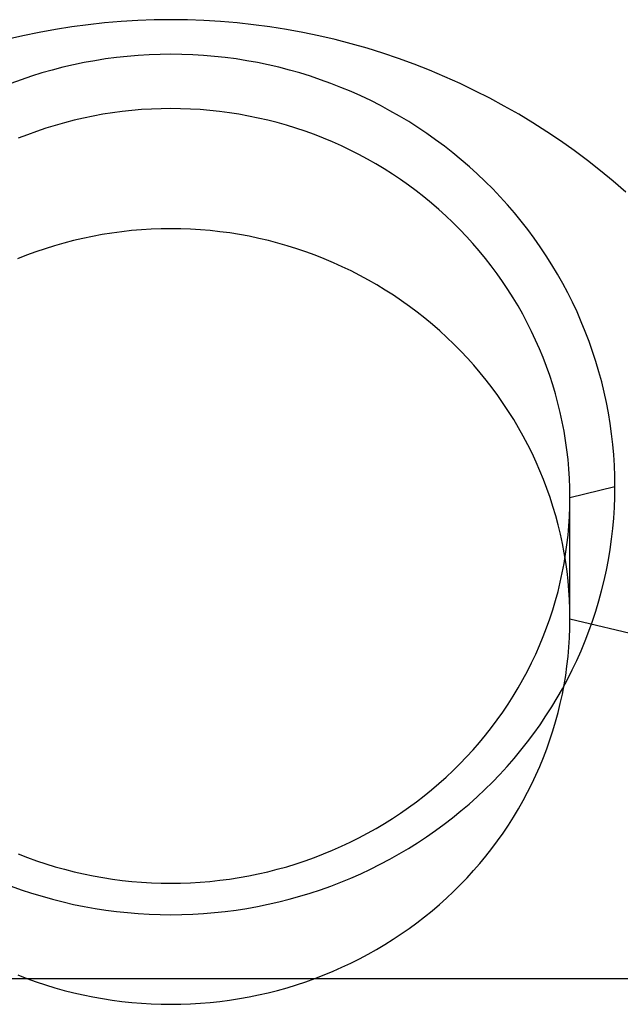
# Model space of a CAD drawing. Extents: x -5 to 5, y -2 to 2.
# Tile 17 of 59: x -1.548 to -1.359, y -1.309 to -0.999. Entities that reach past the tile are written whole.
import ezdxf

# ---------------------------------------------------------------- set-up
doc = ezdxf.new("R2010")
doc.units = 0

msp = doc.modelspace()

# ---------------------------------------------------------------- linework, layer by layer
at = {"layer": 'solid extract', "color": 5, "linetype": 'CONTINUOUS'}
for p, q in [((-1.526023, -1.000401, -2.870798), (-1.531194, -1.001092, -2.87094)), ((-1.520835, -0.999835, -2.870683), (-1.526023, -1.000401, -2.870798)), ((-1.515643, -0.999395, -2.870593), (-1.520835, -0.999835, -2.870683)), ((-1.510431, -0.99908, -2.870529), (-1.515643, -0.999395, -2.870593)), ((-1.505224, -0.998892, -2.87049), (-1.510431, -0.99908, -2.870529)), ((-1.500019, -0.998828, -2.870478), (-1.505224, -0.998892, -2.87049)), ((-1.494808, -0.998891, -2.87049), (-1.500019, -0.998828, -2.870478)), ((-1.48959, -0.999079, -2.870529), (-1.494808, -0.998891, -2.87049)), ((-1.484389, -0.999393, -2.870593), (-1.48959, -0.999079, -2.870529)), ((-1.479188, -0.999833, -2.870682), (-1.484389, -0.999393, -2.870593)), ((-1.474002, -1.000398, -2.870798), (-1.479188, -0.999833, -2.870682)), ((-1.468839, -1.001087, -2.870939), (-1.474002, -1.000398, -2.870798)), ((-1.541471, -1.002847, -2.871298), (-1.546583, -1.003911, -2.871516)), ((-1.536339, -1.001906, -2.871106), (-1.541471, -1.002847, -2.871298)), ((-1.531194, -1.001092, -2.87094), (-1.536339, -1.001906, -2.871106)), ((-1.463685, -1.001903, -2.871105), (-1.468839, -1.001087, -2.870939)), ((-1.458549, -1.002843, -2.871298), (-1.463685, -1.001903, -2.871105)), ((-1.453439, -1.003905, -2.871515), (-1.458549, -1.002843, -2.871298)), ((-1.546583, -1.003911, -2.871516), (-1.551665, -1.005097, -2.87176)), ((-1.448366, -1.005089, -2.871758), (-1.453439, -1.003905, -2.871515)), ((-1.443323, -1.006395, -2.872026), (-1.448366, -1.005089, -2.871758)), ((-1.438305, -1.007826, -2.87232), (-1.443323, -1.006395, -2.872026)), ((-1.503424, -1.00975, -3.128263), (-1.506855, -1.009874, -3.128289)), ((-1.5, -1.009709, -3.128254), (-1.503424, -1.00975, -3.128263)), ((-1.496575, -1.00975, -3.128263), (-1.5, -1.009709, -3.128254)), ((-1.493149, -1.009873, -3.128289), (-1.496575, -1.00975, -3.128263)), ((-1.433321, -1.009377, -2.87264), (-1.438305, -1.007826, -2.87232)), ((-1.428379, -1.011047, -2.872985), (-1.433321, -1.009377, -2.87264)), ((-1.527278, -1.012337, -3.128826), (-1.53064, -1.013033, -3.128978)), ((-1.523901, -1.011722, -3.128692), (-1.527278, -1.012337, -3.128826)), ((-1.520515, -1.011189, -3.128576), (-1.523901, -1.011722, -3.128692)), ((-1.517116, -1.010738, -3.128477), (-1.520515, -1.011189, -3.128576)), ((-1.5137, -1.010367, -3.128397), (-1.517116, -1.010738, -3.128477)), ((-1.510284, -1.01008, -3.128334), (-1.5137, -1.010367, -3.128397)), ((-1.506855, -1.009874, -3.128289), (-1.510284, -1.01008, -3.128334)), ((-1.489728, -1.010079, -3.128334), (-1.493149, -1.009873, -3.128289)), ((-1.486311, -1.010366, -3.128397), (-1.489728, -1.010079, -3.128334)), ((-1.482903, -1.010735, -3.128477), (-1.486311, -1.010366, -3.128397)), ((-1.479498, -1.011187, -3.128575), (-1.482903, -1.010735, -3.128477)), ((-1.476111, -1.01172, -3.128691), (-1.479498, -1.011187, -3.128575)), ((-1.472736, -1.012334, -3.128825), (-1.476111, -1.01172, -3.128691)), ((-1.469376, -1.013029, -3.128977), (-1.472736, -1.012334, -3.128825)), ((-1.423487, -1.012833, -2.873354), (-1.428379, -1.011047, -2.872985)), ((-1.418639, -1.014738, -2.873748), (-1.423487, -1.012833, -2.873354)), ((-1.540588, -1.015597, -3.129538), (-1.543862, -1.016612, -3.129761)), ((-1.537295, -1.014663, -3.129334), (-1.540588, -1.015597, -3.129538)), ((-1.533981, -1.013809, -3.129147), (-1.537295, -1.014663, -3.129334)), ((-1.53064, -1.013033, -3.128978), (-1.533981, -1.013809, -3.129147)), ((-1.466041, -1.013803, -3.129146), (-1.469376, -1.013029, -3.128977)), ((-1.462722, -1.014659, -3.129333), (-1.466041, -1.013803, -3.129146)), ((-1.459422, -1.015594, -3.129538), (-1.462722, -1.014659, -3.129333)), ((-1.456147, -1.016608, -3.12976), (-1.459422, -1.015594, -3.129538)), ((-1.413831, -1.016762, -2.874168), (-1.418639, -1.014738, -2.873748)), ((-1.547111, -1.017704, -3.13), (-1.550329, -1.018874, -3.130257)), ((-1.543862, -1.016612, -3.129761), (-1.547111, -1.017704, -3.13)), ((-1.452904, -1.017699, -3.129999), (-1.456147, -1.016608, -3.12976)), ((-1.449693, -1.018865, -3.130255), (-1.452904, -1.017699, -3.129999)), ((-1.446506, -1.020111, -3.130529), (-1.449693, -1.018865, -3.130255)), ((-1.409072, -1.018903, -2.874613), (-1.413831, -1.016762, -2.874168)), ((-1.404369, -1.021156, -2.875083), (-1.409072, -1.018903, -2.874613)), ((-1.443349, -1.021434, -3.13082), (-1.446506, -1.020111, -3.130529)), ((-1.440227, -1.022831, -3.131128), (-1.443349, -1.021434, -3.13082)), ((-1.399732, -1.023518, -2.875576), (-1.404369, -1.021156, -2.875083)), ((-1.437146, -1.024301, -3.131452), (-1.440227, -1.022831, -3.131128)), ((-1.434106, -1.025842, -3.131793), (-1.437146, -1.024301, -3.131452)), ((-1.39515, -1.025993, -2.876094), (-1.399732, -1.023518, -2.875576)), ((-1.518393, -1.028113, -3.118132), (-1.521428, -1.02859, -3.118235)), ((-1.515345, -1.027708, -3.118044), (-1.518393, -1.028113, -3.118132)), ((-1.512282, -1.027376, -3.117972), (-1.515345, -1.027708, -3.118044)), ((-1.50922, -1.027119, -3.117916), (-1.512282, -1.027376, -3.117972)), ((-1.506145, -1.026934, -3.117876), (-1.50922, -1.027119, -3.117916)), ((-1.50307, -1.026824, -3.117852), (-1.506145, -1.026934, -3.117876)), ((-1.5, -1.026787, -3.117844), (-1.50307, -1.026824, -3.117852)), ((-1.49693, -1.026824, -3.117852), (-1.5, -1.026787, -3.117844)), ((-1.493858, -1.026934, -3.117876), (-1.49693, -1.026824, -3.117852)), ((-1.490791, -1.027118, -3.117916), (-1.493858, -1.026934, -3.117876)), ((-1.487728, -1.027375, -3.117972), (-1.490791, -1.027118, -3.117916)), ((-1.484672, -1.027706, -3.118043), (-1.487728, -1.027375, -3.117972)), ((-1.481619, -1.028111, -3.118131), (-1.484672, -1.027706, -3.118043)), ((-1.478583, -1.028588, -3.118235), (-1.481619, -1.028111, -3.118131)), ((-1.431101, -1.027459, -3.13215), (-1.434106, -1.025842, -3.131793)), ((-1.428134, -1.029148, -3.132525), (-1.431101, -1.027459, -3.13215)), ((-1.390624, -1.028582, -2.876638), (-1.39515, -1.025993, -2.876094)), ((-1.53344, -1.031226, -3.118808), (-1.536393, -1.032063, -3.11899)), ((-1.530468, -1.03046, -3.118641), (-1.53344, -1.031226, -3.118808)), ((-1.527471, -1.029765, -3.11849), (-1.530468, -1.03046, -3.118641)), ((-1.524456, -1.029142, -3.118355), (-1.527471, -1.029765, -3.11849)), ((-1.521428, -1.02859, -3.118235), (-1.524456, -1.029142, -3.118355)), ((-1.475556, -1.029139, -3.118354), (-1.478583, -1.028588, -3.118235)), ((-1.472543, -1.029762, -3.118489), (-1.475556, -1.029139, -3.118354)), ((-1.469553, -1.030455, -3.11864), (-1.472543, -1.029762, -3.118489)), ((-1.466576, -1.031222, -3.118807), (-1.469553, -1.030455, -3.11864)), ((-1.463616, -1.032061, -3.118989), (-1.466576, -1.031222, -3.118807)), ((-1.425212, -1.030907, -3.132916), (-1.428134, -1.029148, -3.132525)), ((-1.422339, -1.032732, -3.133322), (-1.425212, -1.030907, -3.132916)), ((-1.38616, -1.031281, -2.877206), (-1.390624, -1.028582, -2.876638)), ((-1.381767, -1.034084, -2.877798), (-1.38616, -1.031281, -2.877206)), ((-1.542245, -1.033952, -3.119402), (-1.545132, -1.035, -3.119631)), ((-1.53933, -1.032972, -3.119188), (-1.542245, -1.033952, -3.119402)), ((-1.536393, -1.032063, -3.11899), (-1.53933, -1.032972, -3.119188)), ((-1.460679, -1.032969, -3.119187), (-1.463616, -1.032061, -3.118989)), ((-1.457769, -1.033947, -3.119401), (-1.460679, -1.032969, -3.119187)), ((-1.454888, -1.034993, -3.119629), (-1.457769, -1.033947, -3.119401)), ((-1.419517, -1.034624, -3.133744), (-1.422339, -1.032732, -3.133322)), ((-1.377453, -1.036987, -2.878412), (-1.381767, -1.034084, -2.877798)), ((-1.545132, -1.035, -3.119631), (-1.547986, -1.036115, -3.119874)), ((-1.452029, -1.03611, -3.119873), (-1.454888, -1.034993, -3.119629)), ((-1.449196, -1.037296, -3.120133), (-1.452029, -1.03611, -3.119873)), ((-1.446394, -1.038549, -3.120408), (-1.449196, -1.037296, -3.120133)), ((-1.416737, -1.036587, -3.134182), (-1.419517, -1.034624, -3.133744)), ((-1.414006, -1.038617, -3.134637), (-1.416737, -1.036587, -3.134182)), ((-1.373206, -1.039997, -2.879051), (-1.377453, -1.036987, -2.878412)), ((-1.443628, -1.039867, -3.120697), (-1.446394, -1.038549, -3.120408)), ((-1.4409, -1.04125, -3.121001), (-1.443628, -1.039867, -3.120697)), ((-1.411327, -1.04071, -3.135106), (-1.414006, -1.038617, -3.134637)), ((-1.408706, -1.042863, -3.13559), (-1.411327, -1.04071, -3.135106)), ((-1.369029, -1.043113, -2.879715), (-1.373206, -1.039997, -2.879051)), ((-1.438201, -1.0427, -3.121321), (-1.4409, -1.04125, -3.121001)), ((-1.435537, -1.044216, -3.121655), (-1.438201, -1.0427, -3.121321)), ((-1.406143, -1.045076, -3.136089), (-1.408706, -1.042863, -3.13559)), ((-1.364928, -1.04633, -2.880402), (-1.369029, -1.043113, -2.879715)), ((-1.432913, -1.045794, -3.122004), (-1.435537, -1.044216, -3.121655)), ((-1.430333, -1.047432, -3.122367), (-1.432913, -1.045794, -3.122004)), ((-1.403632, -1.047354, -3.136603), (-1.406143, -1.045076, -3.136089)), ((-1.36091, -1.049642, -2.881112), (-1.364928, -1.04633, -2.880402)), ((-1.427797, -1.04913, -3.122744), (-1.430333, -1.047432, -3.122367)), ((-1.4253, -1.050892, -3.123135), (-1.427797, -1.04913, -3.122744)), ((-1.401177, -1.049693, -3.137133), (-1.403632, -1.047354, -3.136603)), ((-1.398782, -1.052088, -3.137676), (-1.401177, -1.049693, -3.137133)), ((-1.356983, -1.053043, -2.881844), (-1.36091, -1.049642, -2.881112)), ((-1.422846, -1.052715, -3.123541), (-1.4253, -1.050892, -3.123135)), ((-1.420438, -1.054594, -3.123961), (-1.422846, -1.052715, -3.123541)), ((-1.396452, -1.054536, -3.138232), (-1.398782, -1.052088, -3.137676)), ((-1.418082, -1.056528, -3.124393), (-1.420438, -1.054594, -3.123961)), ((-1.394186, -1.057036, -3.138803), (-1.396452, -1.054536, -3.138232)), ((-1.415778, -1.058516, -3.124839), (-1.418082, -1.056528, -3.124393)), ((-1.413519, -1.060562, -3.125299), (-1.415778, -1.058516, -3.124839)), ((-1.39198, -1.059595, -3.139387), (-1.394186, -1.057036, -3.138803)), ((-1.411311, -1.062663, -3.125772), (-1.413519, -1.060562, -3.125299)), ((-1.389838, -1.062207, -3.139986), (-1.39198, -1.059595, -3.139387)), ((-1.387763, -1.064867, -3.140597), (-1.389838, -1.062207, -3.139986)), ((-1.515452, -1.065523, -2.97697), (-1.518522, -1.065935, -2.977052)), ((-1.512372, -1.065185, -2.976904), (-1.515452, -1.065523, -2.97697)), ((-1.509289, -1.064922, -2.976852), (-1.512372, -1.065185, -2.976904)), ((-1.506195, -1.064734, -2.976815), (-1.509289, -1.064922, -2.976852)), ((-1.503102, -1.064621, -2.976792), (-1.506195, -1.064734, -2.976815)), ((-1.500011, -1.064584, -2.976785), (-1.503102, -1.064621, -2.976792)), ((-1.496916, -1.064621, -2.976792), (-1.500011, -1.064584, -2.976785)), ((-1.493818, -1.064733, -2.976814), (-1.496916, -1.064621, -2.976792)), ((-1.490729, -1.064921, -2.976851), (-1.493818, -1.064733, -2.976814)), ((-1.487641, -1.065183, -2.976903), (-1.490729, -1.064921, -2.976851)), ((-1.484563, -1.065521, -2.97697), (-1.487641, -1.065183, -2.976903)), ((-1.481498, -1.065932, -2.977051), (-1.484563, -1.065521, -2.97697)), ((-1.409157, -1.064816, -3.126258), (-1.411311, -1.062663, -3.125772)), ((-1.407061, -1.067015, -3.126756), (-1.409157, -1.064816, -3.126258)), ((-1.385758, -1.067571, -3.14122), (-1.387763, -1.064867, -3.140597)), ((-1.530664, -1.068324, -2.977525), (-1.533654, -1.069102, -2.97768)), ((-1.527651, -1.067616, -2.977385), (-1.530664, -1.068324, -2.977525)), ((-1.524619, -1.066982, -2.977259), (-1.527651, -1.067616, -2.977385)), ((-1.521574, -1.066421, -2.977148), (-1.524619, -1.066982, -2.977259)), ((-1.518522, -1.065935, -2.977052), (-1.521574, -1.066421, -2.977148)), ((-1.47844, -1.066419, -2.977148), (-1.481498, -1.065932, -2.977051)), ((-1.475392, -1.066979, -2.977259), (-1.47844, -1.066419, -2.977148)), ((-1.472362, -1.067613, -2.977384), (-1.475392, -1.066979, -2.977259)), ((-1.469354, -1.068319, -2.977524), (-1.472362, -1.067613, -2.977384)), ((-1.466365, -1.069097, -2.977679), (-1.469354, -1.068319, -2.977524)), ((-1.405022, -1.069263, -3.127266), (-1.407061, -1.067015, -3.126756)), ((-1.383825, -1.070321, -3.141855), (-1.385758, -1.067571, -3.14122)), ((-1.539571, -1.070877, -2.978034), (-1.542499, -1.071873, -2.978233)), ((-1.536621, -1.069953, -2.977849), (-1.539571, -1.070877, -2.978034)), ((-1.533654, -1.069102, -2.97768), (-1.536621, -1.069953, -2.977849)), ((-1.463392, -1.06995, -2.977849), (-1.466365, -1.069097, -2.977679)), ((-1.46044, -1.070874, -2.978033), (-1.463392, -1.06995, -2.977849)), ((-1.457514, -1.071868, -2.978232), (-1.46044, -1.070874, -2.978033)), ((-1.403037, -1.071563, -3.127789), (-1.405022, -1.069263, -3.127266)), ((-1.401108, -1.073911, -3.128324), (-1.403037, -1.071563, -3.127789)), ((-1.381957, -1.073121, -3.142503), (-1.383825, -1.070321, -3.141855)), ((-1.545398, -1.072938, -2.978446), (-1.548265, -1.07407, -2.978673)), ((-1.542499, -1.071873, -2.978233), (-1.545398, -1.072938, -2.978446)), ((-1.45462, -1.07293, -2.978444), (-1.457514, -1.071868, -2.978232)), ((-1.451753, -1.074063, -2.978671), (-1.45462, -1.07293, -2.978444)), ((-1.448911, -1.075267, -2.978913), (-1.451753, -1.074063, -2.978671)), ((-1.39924, -1.076303, -3.128871), (-1.401108, -1.073911, -3.128324)), ((-1.38016, -1.075966, -3.143164), (-1.381957, -1.073121, -3.142503)), ((-1.4461, -1.076539, -2.979169), (-1.448911, -1.075267, -2.978913)), ((-1.443323, -1.077876, -2.979439), (-1.4461, -1.076539, -2.979169)), ((-1.440587, -1.079278, -2.979723), (-1.443323, -1.077876, -2.979439)), ((-1.397435, -1.078736, -3.129429), (-1.39924, -1.076303, -3.128871)), ((-1.378435, -1.078851, -3.143836), (-1.38016, -1.075966, -3.143164)), ((-1.437886, -1.080746, -2.980021), (-1.440587, -1.079278, -2.979723)), ((-1.435218, -1.082281, -2.980333), (-1.437886, -1.080746, -2.980021)), ((-1.395693, -1.081209, -3.129998), (-1.397435, -1.078736, -3.129429)), ((-1.376786, -1.081771, -3.144518), (-1.378435, -1.078851, -3.143836)), ((-1.43259, -1.08388, -2.980659), (-1.435218, -1.082281, -2.980333)), ((-1.430005, -1.085539, -2.980998), (-1.43259, -1.08388, -2.980659)), ((-1.394011, -1.083727, -3.130578), (-1.395693, -1.081209, -3.129998)), ((-1.392391, -1.086287, -3.13117), (-1.394011, -1.083727, -3.130578)), ((-1.375213, -1.084727, -3.14521), (-1.376786, -1.081771, -3.144518)), ((-1.427468, -1.087257, -2.981351), (-1.430005, -1.085539, -2.980998)), ((-1.390836, -1.088883, -3.131772), (-1.392391, -1.086287, -3.13117)), ((-1.373712, -1.087726, -3.145915), (-1.375213, -1.084727, -3.14521)), ((-1.424974, -1.089036, -2.981717), (-1.427468, -1.087257, -2.981351)), ((-1.422521, -1.090877, -2.982097), (-1.424974, -1.089036, -2.981717)), ((-1.38935, -1.091511, -3.132382), (-1.390836, -1.088883, -3.131772)), ((-1.372286, -1.09076, -3.14663), (-1.373712, -1.087726, -3.145915)), ((-1.420115, -1.092776, -2.982491), (-1.422521, -1.090877, -2.982097)), ((-1.417761, -1.094729, -2.982897), (-1.420115, -1.092776, -2.982491)), ((-1.387931, -1.094172, -3.133003), (-1.38935, -1.091511, -3.132382)), ((-1.370937, -1.093826, -3.147354), (-1.372286, -1.09076, -3.14663)), ((-1.415461, -1.096735, -2.983315), (-1.417761, -1.094729, -2.982897)), ((-1.386578, -1.096871, -3.133634), (-1.387931, -1.094172, -3.133003)), ((-1.369668, -1.096917, -3.148087), (-1.370937, -1.093826, -3.147354)), ((-1.41321, -1.098797, -2.983746), (-1.415461, -1.096735, -2.983315)), ((-1.411008, -1.100914, -2.984191), (-1.41321, -1.098797, -2.983746)), ((-1.385291, -1.099604, -3.134275), (-1.386578, -1.096871, -3.133634)), ((-1.384074, -1.102364, -3.134924), (-1.385291, -1.099604, -3.134275)), ((-1.368479, -1.100036, -3.148828), (-1.369668, -1.096917, -3.148087)), ((-1.408861, -1.103083, -2.984648), (-1.411008, -1.100914, -2.984191)), ((-1.382929, -1.105148, -3.135581), (-1.384074, -1.102364, -3.134924)), ((-1.367367, -1.103188, -3.14958), (-1.368479, -1.100036, -3.148828)), ((-1.406771, -1.105299, -2.985117), (-1.408861, -1.103083, -2.984648)), ((-1.404742, -1.107559, -2.985598), (-1.406771, -1.105299, -2.985117)), ((-1.381856, -1.107957, -3.136245), (-1.382929, -1.105148, -3.135581)), ((-1.366333, -1.106367, -3.15034), (-1.367367, -1.103188, -3.14958)), ((-1.402767, -1.109871, -2.986091), (-1.404742, -1.107559, -2.985598)), ((-1.380851, -1.110796, -3.136919), (-1.381856, -1.107957, -3.136245)), ((-1.365381, -1.109567, -3.151107), (-1.366333, -1.106367, -3.15034)), ((-1.40085, -1.112231, -2.986596), (-1.402767, -1.109871, -2.986091)), ((-1.379918, -1.113659, -3.137601), (-1.380851, -1.110796, -3.136919)), ((-1.364511, -1.112782, -3.151881), (-1.365381, -1.109567, -3.151107)), ((-1.398992, -1.114635, -2.987113), (-1.40085, -1.112231, -2.986596)), ((-1.397197, -1.117078, -2.987641), (-1.398992, -1.114635, -2.987113)), ((-1.379057, -1.116542, -3.138289), (-1.379918, -1.113659, -3.137601)), ((-1.363724, -1.116016, -3.152662), (-1.364511, -1.112782, -3.151881)), ((-1.395467, -1.119559, -2.988179), (-1.397197, -1.117078, -2.987641)), ((-1.378271, -1.119439, -3.138983), (-1.379057, -1.116542, -3.138289)), ((-1.363017, -1.119274, -3.15345), (-1.363724, -1.116016, -3.152662)), ((-1.393798, -1.122084, -2.988728), (-1.395467, -1.119559, -2.988179)), ((-1.377559, -1.122354, -3.139683), (-1.378271, -1.119439, -3.138983)), ((-1.362392, -1.122548, -3.154245), (-1.363017, -1.119274, -3.15345)), ((-1.392191, -1.124649, -2.989289), (-1.393798, -1.122084, -2.988728)), ((-1.376919, -1.125289, -3.140391), (-1.377559, -1.122354, -3.139683)), ((-1.36185, -1.125834, -3.155046), (-1.362392, -1.122548, -3.154245)), ((-1.390649, -1.12725, -2.989861), (-1.392191, -1.124649, -2.989289)), ((-1.389175, -1.129883, -2.990442), (-1.390649, -1.12725, -2.989861)), ((-1.376353, -1.12824, -3.141104), (-1.376919, -1.125289, -3.140391)), ((-1.361392, -1.129126, -3.15585), (-1.36185, -1.125834, -3.155046)), ((-1.38777, -1.132546, -2.991031), (-1.389175, -1.129883, -2.990442)), ((-1.375862, -1.131202, -3.141822), (-1.376353, -1.12824, -3.141104)), ((-1.361018, -1.132426, -3.156659), (-1.361392, -1.129126, -3.15585)), ((-1.38643, -1.135244, -2.991632), (-1.38777, -1.132546, -2.991031)), ((-1.375447, -1.134169, -3.142544), (-1.375862, -1.131202, -3.141822)), ((-1.360728, -1.13574, -3.157474), (-1.361018, -1.132426, -3.156659)), ((-1.385157, -1.137976, -2.992243), (-1.38643, -1.135244, -2.991632)), ((-1.375107, -1.137144, -3.14327), (-1.375447, -1.134169, -3.142544)), ((-1.36052, -1.139061, -3.158293), (-1.360728, -1.13574, -3.157474)), ((-1.383953, -1.140735, -2.992863), (-1.385157, -1.137976, -2.992243)), ((-1.374842, -1.140131, -3.144001), (-1.375107, -1.137144, -3.14327)), ((-1.360397, -1.142383, -3.159115), (-1.36052, -1.139061, -3.158293)), ((-1.38282, -1.143516, -2.99349), (-1.383953, -1.140735, -2.992863)), ((-1.374652, -1.143125, -3.144737), (-1.374842, -1.140131, -3.144001)), ((-1.360358, -1.145701, -3.159938), (-1.360397, -1.142383, -3.159115)), ((-1.381758, -1.14632, -2.994126), (-1.38282, -1.143516, -2.99349)), ((-1.374538, -1.146121, -3.145474), (-1.374652, -1.143125, -3.144737)), ((-1.3745, -1.149112, -3.146213), (-1.360358, -1.145701, -3.159938)), ((-1.360401, -1.149012, -3.160762), (-1.360358, -1.145701, -3.159938)), ((-1.380766, -1.149152, -2.99477), (-1.381758, -1.14632, -2.994126)), ((-1.379844, -1.152008, -2.995424), (-1.380766, -1.149152, -2.99477)), ((-1.3745, -1.149112, -3.146213), (-1.374538, -1.146121, -3.145474)), ((-1.374538, -1.152098, -3.146952), (-1.3745, -1.149112, -3.146213)), ((-1.3745, -1.187287, -3.003746), (-1.3745, -1.149112, -3.146213)), ((-1.36053, -1.152323, -3.161589), (-1.360401, -1.149012, -3.160762)), ((-1.378994, -1.154883, -2.996084), (-1.379844, -1.152008, -2.995424)), ((-1.374651, -1.155084, -3.147694), (-1.374538, -1.152098, -3.146952)), ((-1.378218, -1.157771, -2.996751), (-1.378994, -1.154883, -2.996084)), ((-1.374839, -1.158065, -3.148439), (-1.374651, -1.155084, -3.147694)), ((-1.360744, -1.155629, -3.162417), (-1.36053, -1.152323, -3.161589)), ((-1.377515, -1.160673, -2.997425), (-1.378218, -1.157771, -2.996751)), ((-1.375103, -1.161037, -3.149182), (-1.374839, -1.158065, -3.148439)), ((-1.361039, -1.158925, -3.163245), (-1.360744, -1.155629, -3.162417)), ((-1.376884, -1.163596, -2.998106), (-1.377515, -1.160673, -2.997425)), ((-1.375442, -1.164006, -3.149927), (-1.375103, -1.161037, -3.149182)), ((-1.361419, -1.162218, -3.164074), (-1.361039, -1.158925, -3.163245)), ((-1.376326, -1.166534, -2.998794), (-1.376884, -1.163596, -2.998106)), ((-1.375857, -1.16697, -3.150673), (-1.375442, -1.164006, -3.149927)), ((-1.361882, -1.165504, -3.164905), (-1.361419, -1.162218, -3.164074)), ((-1.376347, -1.169923, -3.151418), (-1.375857, -1.16697, -3.150673)), ((-1.375842, -1.169481, -2.999487), (-1.376326, -1.166534, -2.998794)), ((-1.362429, -1.168779, -3.165735), (-1.361882, -1.165504, -3.164905)), ((-1.37691, -1.17286, -3.152162), (-1.376347, -1.169923, -3.151418)), ((-1.375432, -1.172433, -3.000185), (-1.375842, -1.169481, -2.999487)), ((-1.363057, -1.172036, -3.166563), (-1.362429, -1.168779, -3.165735)), ((-1.377547, -1.175777, -3.152903), (-1.37691, -1.17286, -3.152162)), ((-1.375097, -1.175392, -3.000888), (-1.375432, -1.172433, -3.000185)), ((-1.363766, -1.17527, -3.167388), (-1.363057, -1.172036, -3.166563)), ((-1.378259, -1.178681, -3.153642), (-1.377547, -1.175777, -3.152903)), ((-1.374837, -1.178362, -3.001596), (-1.375097, -1.175392, -3.000888)), ((-1.364559, -1.17849, -3.168211), (-1.363766, -1.17527, -3.167388)), ((-1.379045, -1.181571, -3.15438), (-1.378259, -1.178681, -3.153642)), ((-1.37465, -1.181338, -3.00231), (-1.374837, -1.178362, -3.001596)), ((-1.365434, -1.181695, -3.169033), (-1.364559, -1.17849, -3.168211)), ((-1.379904, -1.184441, -3.155115), (-1.379045, -1.181571, -3.15438)), ((-1.374537, -1.184314, -3.003027), (-1.37465, -1.181338, -3.00231)), ((-1.36639, -1.184878, -3.169852), (-1.365434, -1.181695, -3.169033)), ((-1.380834, -1.187287, -3.155846), (-1.379904, -1.184441, -3.155115)), ((-1.3745, -1.187287, -3.003746), (-1.374537, -1.184314, -3.003027)), ((-1.367425, -1.188033, -3.170666), (-1.36639, -1.184878, -3.169852)), ((-1.381835, -1.190104, -3.156572), (-1.380834, -1.187287, -3.155846)), ((-1.374537, -1.190267, -3.00447), (-1.3745, -1.187287, -3.003746)), ((-1.3745, -1.187287, -3.003746), (-1.286112, -1.208653, -2.917979)), ((-1.368538, -1.191157, -3.171474), (-1.367425, -1.188033, -3.170666)), ((-1.382908, -1.192899, -3.157294), (-1.381835, -1.190104, -3.156572)), ((-1.37465, -1.193247, -3.005198), (-1.374537, -1.190267, -3.00447)), ((-1.369731, -1.194257, -3.172278), (-1.368538, -1.191157, -3.171474)), ((-1.384053, -1.195671, -3.158012), (-1.382908, -1.192899, -3.157294)), ((-1.374837, -1.196222, -3.005928), (-1.37465, -1.193247, -3.005198)), ((-1.371005, -1.197331, -3.173078), (-1.369731, -1.194257, -3.172278)), ((-1.386552, -1.201127, -3.159431), (-1.385269, -1.198415, -3.158725)), ((-1.385269, -1.198415, -3.158725), (-1.384053, -1.195671, -3.158012)), ((-1.3751, -1.199192, -3.00666), (-1.374837, -1.196222, -3.005928)), ((-1.372357, -1.200375, -3.173872), (-1.371005, -1.197331, -3.173078)), ((-1.387901, -1.203801, -3.160129), (-1.386552, -1.201127, -3.159431)), ((-1.375437, -1.202154, -3.007394), (-1.3751, -1.199192, -3.00666)), ((-1.373783, -1.203382, -3.174658), (-1.372357, -1.200375, -3.173872)), ((-1.38932, -1.206446, -3.160822), (-1.387901, -1.203801, -3.160129)), ((-1.375849, -1.205113, -3.008129), (-1.375437, -1.202154, -3.007394)), ((-1.375283, -1.206349, -3.175436), (-1.373783, -1.203382, -3.174658)), ((-1.390807, -1.209059, -3.161508), (-1.38932, -1.206446, -3.160822)), ((-1.37686, -1.209282, -3.176208), (-1.375283, -1.206349, -3.175436)), ((-1.376335, -1.208054, -3.008864), (-1.375849, -1.205113, -3.008129)), ((-1.39236, -1.211637, -3.162186), (-1.390807, -1.209059, -3.161508)), ((-1.378514, -1.212181, -3.176972), (-1.37686, -1.209282, -3.176208)), ((-1.377531, -1.213903, -3.010335), (-1.376896, -1.210986, -3.0096)), ((-1.376896, -1.210986, -3.0096), (-1.376335, -1.208054, -3.008864)), ((-1.395654, -1.216666, -3.163515), (-1.393977, -1.214173, -3.162855)), ((-1.393977, -1.214173, -3.162855), (-1.39236, -1.211637, -3.162186)), ((-1.380241, -1.21504, -3.177727), (-1.378514, -1.212181, -3.176972)), ((-1.378238, -1.216798, -3.011068), (-1.377531, -1.213903, -3.010335)), ((-1.397397, -1.21912, -3.164165), (-1.395654, -1.216666, -3.163515)), ((-1.382037, -1.217854, -3.178473), (-1.380241, -1.21504, -3.177727)), ((-1.379019, -1.219679, -3.011801), (-1.378238, -1.216798, -3.011068)), ((-1.399204, -1.221536, -3.164807), (-1.397397, -1.21912, -3.164165)), ((-1.383902, -1.220619, -3.179207), (-1.382037, -1.217854, -3.178473)), ((-1.379874, -1.222543, -3.012532), (-1.379019, -1.219679, -3.011801)), ((-1.401072, -1.223908, -3.165439), (-1.399204, -1.221536, -3.164807)), ((-1.387848, -1.226023, -3.180647), (-1.38584, -1.223343, -3.179932)), ((-1.38584, -1.223343, -3.179932), (-1.383902, -1.220619, -3.179207)), ((-1.3808, -1.225384, -3.013261), (-1.379874, -1.222543, -3.012532)), ((-1.404977, -1.228505, -3.166668), (-1.402997, -1.226232, -3.16606)), ((-1.402997, -1.226232, -3.16606), (-1.401072, -1.223908, -3.165439)), ((-1.389925, -1.228655, -3.181351), (-1.387848, -1.226023, -3.180647)), ((-1.381796, -1.228197, -3.013985), (-1.3808, -1.225384, -3.013261)), ((-1.407018, -1.230733, -3.167265), (-1.404977, -1.228505, -3.166668)), ((-1.392065, -1.231234, -3.182043), (-1.389925, -1.228655, -3.181351)), ((-1.382863, -1.230983, -3.014706), (-1.381796, -1.228197, -3.013985)), ((-1.409117, -1.232915, -3.167852), (-1.407018, -1.230733, -3.167265)), ((-1.394266, -1.233757, -3.182721), (-1.392065, -1.231234, -3.182043)), ((-1.384002, -1.233748, -3.015424), (-1.382863, -1.230983, -3.014706)), ((-1.413476, -1.237123, -3.168986), (-1.411271, -1.235046, -3.168425)), ((-1.411271, -1.235046, -3.168425), (-1.409117, -1.232915, -3.167852)), ((-1.396535, -1.23623, -3.183386), (-1.394266, -1.233757, -3.182721)), ((-1.385211, -1.236486, -3.016138), (-1.384002, -1.233748, -3.015424)), ((-1.41573, -1.239143, -3.169532), (-1.413476, -1.237123, -3.168986)), ((-1.401264, -1.241017, -3.18468), (-1.398869, -1.238651, -3.18404)), ((-1.398869, -1.238651, -3.18404), (-1.396535, -1.23623, -3.183386)), ((-1.386489, -1.239194, -3.016847), (-1.385211, -1.236486, -3.016138)), ((-1.420397, -1.243028, -3.170585), (-1.418037, -1.241112, -3.170065)), ((-1.418037, -1.241112, -3.170065), (-1.41573, -1.239143, -3.169532)), ((-1.403716, -1.243323, -3.185304), (-1.401264, -1.241017, -3.18468)), ((-1.389243, -1.244502, -3.018244), (-1.387832, -1.241865, -3.017548)), ((-1.387832, -1.241865, -3.017548), (-1.386489, -1.239194, -3.016847)), ((-1.425256, -1.246686, -3.171581), (-1.422805, -1.244887, -3.171091)), ((-1.422805, -1.244887, -3.171091), (-1.420397, -1.243028, -3.170585)), ((-1.406221, -1.245566, -3.185913), (-1.403716, -1.243323, -3.185304)), ((-1.390724, -1.247109, -3.018935), (-1.389243, -1.244502, -3.018244)), ((-1.427748, -1.248424, -3.172055), (-1.425256, -1.246686, -3.171581)), ((-1.411411, -1.249879, -3.187087), (-1.408787, -1.247752, -3.186508)), ((-1.408787, -1.247752, -3.186508), (-1.406221, -1.245566, -3.185913)), ((-1.39227, -1.249682, -3.019619), (-1.390724, -1.247109, -3.018935)), ((-1.432873, -1.251725, -3.172958), (-1.430288, -1.250104, -3.172514)), ((-1.430288, -1.250104, -3.172514), (-1.427748, -1.248424, -3.172055)), ((-1.414089, -1.251943, -3.187651), (-1.411411, -1.249879, -3.187087)), ((-1.393881, -1.252215, -3.020295), (-1.39227, -1.249682, -3.019619)), ((-1.438159, -1.25478, -3.173796), (-1.435498, -1.253285, -3.173385)), ((-1.435498, -1.253285, -3.173385), (-1.432873, -1.251725, -3.172958)), ((-1.419587, -1.255872, -3.188726), (-1.416815, -1.253942, -3.188197)), ((-1.416815, -1.253942, -3.188197), (-1.414089, -1.251943, -3.187651)), ((-1.395553, -1.254705, -3.020962), (-1.393881, -1.252215, -3.020295)), ((-1.446357, -1.258879, -3.174924), (-1.443586, -1.257576, -3.174565)), ((-1.443586, -1.257576, -3.174565), (-1.440853, -1.256209, -3.174189)), ((-1.440853, -1.256209, -3.174189), (-1.438159, -1.25478, -3.173796)), ((-1.422412, -1.257738, -3.189238), (-1.419587, -1.255872, -3.188726)), ((-1.399088, -1.259567, -3.02227), (-1.397288, -1.257155, -3.02162)), ((-1.397288, -1.257155, -3.02162), (-1.395553, -1.254705, -3.020962)), ((-1.451991, -1.261286, -3.175588), (-1.44916, -1.260117, -3.175265)), ((-1.44916, -1.260117, -3.175265), (-1.446357, -1.258879, -3.174924)), ((-1.428208, -1.261271, -3.19021), (-1.425288, -1.259539, -3.189733)), ((-1.425288, -1.259539, -3.189733), (-1.422412, -1.257738, -3.189238)), ((-1.40095, -1.261936, -3.022911), (-1.399088, -1.259567, -3.02227)), ((-1.547996, -1.261291, -3.17559), (-1.545135, -1.262393, -3.175895)), ((-1.545135, -1.262393, -3.175895), (-1.542253, -1.263425, -3.17618)), ((-1.542253, -1.263425, -3.17618), (-1.539342, -1.264389, -3.176447)), ((-1.460647, -1.264385, -3.176446), (-1.457732, -1.263419, -3.176179)), ((-1.457732, -1.263419, -3.176179), (-1.454845, -1.262386, -3.175893)), ((-1.454845, -1.262386, -3.175893), (-1.451991, -1.261286, -3.175588)), ((-1.434165, -1.264521, -3.191106), (-1.431168, -1.262933, -3.190668)), ((-1.431168, -1.262933, -3.190668), (-1.428208, -1.261271, -3.19021)), ((-1.40287, -1.264259, -3.023542), (-1.40095, -1.261936, -3.022911)), ((-1.539342, -1.264389, -3.176447), (-1.536404, -1.265285, -3.176696)), ((-1.536404, -1.265285, -3.176696), (-1.533443, -1.266112, -3.176925)), ((-1.533443, -1.266112, -3.176925), (-1.530464, -1.266868, -3.177135)), ((-1.530464, -1.266868, -3.177135), (-1.527472, -1.267552, -3.177325)), ((-1.472512, -1.267548, -3.177324), (-1.469516, -1.266863, -3.177134)), ((-1.469516, -1.266863, -3.177134), (-1.466543, -1.266109, -3.176924)), ((-1.466543, -1.266109, -3.176924), (-1.463586, -1.265282, -3.176695)), ((-1.463586, -1.265282, -3.176695), (-1.460647, -1.264385, -3.176446)), ((-1.44029, -1.267487, -3.191926), (-1.437207, -1.266039, -3.191526)), ((-1.437207, -1.266039, -3.191526), (-1.434165, -1.264521, -3.191106)), ((-1.40688, -1.268757, -3.024769), (-1.404845, -1.266531, -3.024161)), ((-1.404845, -1.266531, -3.024161), (-1.40287, -1.264259, -3.023542)), ((-1.527472, -1.267552, -3.177325), (-1.524462, -1.268165, -3.177496)), ((-1.524462, -1.268165, -3.177496), (-1.521431, -1.268708, -3.177647)), ((-1.521431, -1.268708, -3.177647), (-1.518388, -1.269179, -3.177778)), ((-1.518388, -1.269179, -3.177778), (-1.515335, -1.269578, -3.177889)), ((-1.515335, -1.269578, -3.177889), (-1.51228, -1.269904, -3.17798)), ((-1.51228, -1.269904, -3.17798), (-1.509216, -1.270158, -3.178051)), ((-1.490775, -1.270157, -3.178051), (-1.487708, -1.269903, -3.17798)), ((-1.487708, -1.269903, -3.17798), (-1.484645, -1.269576, -3.177889)), ((-1.484645, -1.269576, -3.177889), (-1.481598, -1.269178, -3.177778)), ((-1.481598, -1.269178, -3.177778), (-1.478558, -1.268706, -3.177646)), ((-1.478558, -1.268706, -3.177646), (-1.475528, -1.268163, -3.177495)), ((-1.475528, -1.268163, -3.177495), (-1.472512, -1.267548, -3.177324)), ((-1.446558, -1.270162, -3.192668), (-1.443409, -1.268862, -3.192307)), ((-1.443409, -1.268862, -3.192307), (-1.44029, -1.267487, -3.191926)), ((-1.408973, -1.270937, -3.025367), (-1.40688, -1.268757, -3.024769)), ((-1.550243, -1.271393, -3.193009), (-1.547035, -1.27254, -3.193328)), ((-1.547035, -1.27254, -3.193328), (-1.543796, -1.273611, -3.193626)), ((-1.509216, -1.270158, -3.178051), (-1.506145, -1.270339, -3.178101)), ((-1.506145, -1.270339, -3.178101), (-1.503073, -1.270448, -3.178132)), ((-1.503073, -1.270448, -3.178132), (-1.500001, -1.270484, -3.178142)), ((-1.500001, -1.270484, -3.178142), (-1.496928, -1.270448, -3.178132)), ((-1.496928, -1.270448, -3.178132), (-1.493848, -1.270339, -3.178101)), ((-1.493848, -1.270339, -3.178101), (-1.490775, -1.270157, -3.178051)), ((-1.456192, -1.273607, -3.193625), (-1.452947, -1.272533, -3.193326)), ((-1.452947, -1.272533, -3.193326), (-1.449735, -1.271385, -3.193007)), ((-1.449735, -1.271385, -3.193007), (-1.446558, -1.270162, -3.192668)), ((-1.413324, -1.275145, -3.026526), (-1.411123, -1.273068, -3.025953)), ((-1.411123, -1.273068, -3.025953), (-1.408973, -1.270937, -3.025367)), ((-1.543796, -1.273611, -3.193626), (-1.540526, -1.274607, -3.193904)), ((-1.540526, -1.274607, -3.193904), (-1.537229, -1.275526, -3.19416)), ((-1.537229, -1.275526, -3.19416), (-1.533914, -1.276367, -3.194394)), ((-1.466063, -1.276362, -3.194393), (-1.462755, -1.275523, -3.194159)), ((-1.462755, -1.275523, -3.194159), (-1.459463, -1.274604, -3.193903)), ((-1.459463, -1.274604, -3.193903), (-1.456192, -1.273607, -3.193625)), ((-1.415574, -1.277166, -3.027085), (-1.413324, -1.275145, -3.026526)), ((-1.533914, -1.276367, -3.194394), (-1.530584, -1.277127, -3.194606)), ((-1.530584, -1.277127, -3.194606), (-1.527232, -1.277809, -3.194797)), ((-1.527232, -1.277809, -3.194797), (-1.523859, -1.278413, -3.194965)), ((-1.523859, -1.278413, -3.194965), (-1.520471, -1.278937, -3.195112)), ((-1.520471, -1.278937, -3.195112), (-1.517073, -1.27938, -3.195236)), ((-1.482905, -1.279378, -3.195235), (-1.479513, -1.278935, -3.195111)), ((-1.479513, -1.278935, -3.195111), (-1.476129, -1.278411, -3.194965)), ((-1.476129, -1.278411, -3.194965), (-1.472755, -1.277806, -3.194796)), ((-1.472755, -1.277806, -3.194796), (-1.469398, -1.277123, -3.194605)), ((-1.469398, -1.277123, -3.194605), (-1.466063, -1.276362, -3.194393)), ((-1.420235, -1.281051, -3.028164), (-1.417878, -1.279135, -3.027631)), ((-1.417878, -1.279135, -3.027631), (-1.415574, -1.277166, -3.027085)), ((-1.517073, -1.27938, -3.195236), (-1.513671, -1.279743, -3.195337)), ((-1.513671, -1.279743, -3.195337), (-1.51026, -1.280025, -3.195416)), ((-1.51026, -1.280025, -3.195416), (-1.506842, -1.280227, -3.195473)), ((-1.506842, -1.280227, -3.195473), (-1.503421, -1.280348, -3.195506)), ((-1.503421, -1.280348, -3.195506), (-1.500001, -1.280388, -3.195518)), ((-1.500001, -1.280388, -3.195518), (-1.496579, -1.280348, -3.195506)), ((-1.496579, -1.280348, -3.195506), (-1.493151, -1.280226, -3.195472)), ((-1.493151, -1.280226, -3.195472), (-1.489729, -1.280024, -3.195416)), ((-1.489729, -1.280024, -3.195416), (-1.486315, -1.279741, -3.195337)), ((-1.486315, -1.279741, -3.195337), (-1.482905, -1.279378, -3.195235)), ((-1.42264, -1.282912, -3.028683), (-1.420235, -1.281051, -3.028164)), ((-1.427582, -1.286453, -3.029674), (-1.42509, -1.284713, -3.029186)), ((-1.42509, -1.284713, -3.029186), (-1.42264, -1.282912, -3.028683)), ((-1.432706, -1.289759, -3.030603), (-1.430121, -1.288135, -3.030146)), ((-1.430121, -1.288135, -3.030146), (-1.427582, -1.286453, -3.029674)), ((-1.437994, -1.29282, -3.031468), (-1.435332, -1.291322, -3.031044)), ((-1.435332, -1.291322, -3.031044), (-1.432706, -1.289759, -3.030603)), ((-1.443427, -1.295622, -3.032263), (-1.44069, -1.294252, -3.031874)), ((-1.44069, -1.294252, -3.031874), (-1.437994, -1.29282, -3.031468)), ((-1.449008, -1.29817, -3.032988), (-1.446201, -1.296929, -3.032634)), ((-1.446201, -1.296929, -3.032634), (-1.443427, -1.295622, -3.032263)), ((-3, -1.300486, -3.201191), (3, -1.300486, -3.201191)), ((-1.548136, -1.299351, -3.033325), (-1.545275, -1.300454, -3.03364)), ((-1.545275, -1.300454, -3.03364), (-1.542384, -1.30149, -3.033937)), ((-1.457596, -1.301483, -3.033935), (-1.454703, -1.300446, -3.033638)), ((-1.454703, -1.300446, -3.033638), (-1.451842, -1.299342, -3.033323)), ((-1.451842, -1.299342, -3.033323), (-1.449008, -1.29817, -3.032988)), ((-1.542384, -1.30149, -3.033937), (-1.539463, -1.302458, -3.034215)), ((-1.539463, -1.302458, -3.034215), (-1.536517, -1.303358, -3.034473)), ((-1.536517, -1.303358, -3.034473), (-1.533551, -1.304187, -3.034711)), ((-1.466426, -1.304181, -3.034709), (-1.463463, -1.303352, -3.034471)), ((-1.463463, -1.303352, -3.034471), (-1.460517, -1.302452, -3.034213)), ((-1.460517, -1.302452, -3.034213), (-1.457596, -1.301483, -3.033935)), ((-1.533551, -1.304187, -3.034711), (-1.530569, -1.304945, -3.034929)), ((-1.530569, -1.304945, -3.034929), (-1.527566, -1.305632, -3.035127)), ((-1.527566, -1.305632, -3.035127), (-1.524542, -1.306248, -3.035304)), ((-1.524542, -1.306248, -3.035304), (-1.521502, -1.306794, -3.035462)), ((-1.521502, -1.306794, -3.035462), (-1.518452, -1.307267, -3.035598)), ((-1.481523, -1.307263, -3.035597), (-1.478476, -1.30679, -3.035461)), ((-1.478476, -1.30679, -3.035461), (-1.475437, -1.306245, -3.035303)), ((-1.475437, -1.306245, -3.035303), (-1.472413, -1.305627, -3.035125)), ((-1.472413, -1.305627, -3.035125), (-1.469407, -1.304939, -3.034927)), ((-1.469407, -1.304939, -3.034927), (-1.466426, -1.304181, -3.034709)), ((-1.518452, -1.307267, -3.035598), (-1.515395, -1.307667, -3.035714)), ((-1.515395, -1.307667, -3.035714), (-1.512323, -1.307995, -3.035808)), ((-1.512323, -1.307995, -3.035808), (-1.509245, -1.30825, -3.035882)), ((-1.509245, -1.30825, -3.035882), (-1.506162, -1.308432, -3.035935)), ((-1.506162, -1.308432, -3.035935), (-1.503072, -1.308541, -3.035967)), ((-1.503072, -1.308541, -3.035967), (-1.499987, -1.308577, -3.035977)), ((-1.499987, -1.308577, -3.035977), (-1.496904, -1.308541, -3.035966)), ((-1.496904, -1.308541, -3.035966), (-1.493817, -1.308431, -3.035935)), ((-1.493817, -1.308431, -3.035935), (-1.490731, -1.308248, -3.035882)), ((-1.490731, -1.308248, -3.035882), (-1.487656, -1.307993, -3.035808)), ((-1.487656, -1.307993, -3.035808), (-1.484583, -1.307664, -3.035713)), ((-1.484583, -1.307664, -3.035713), (-1.481523, -1.307263, -3.035597))]:
    msp.add_line(p, q, dxfattribs=at)

doc.saveas('drawing.dxf')
